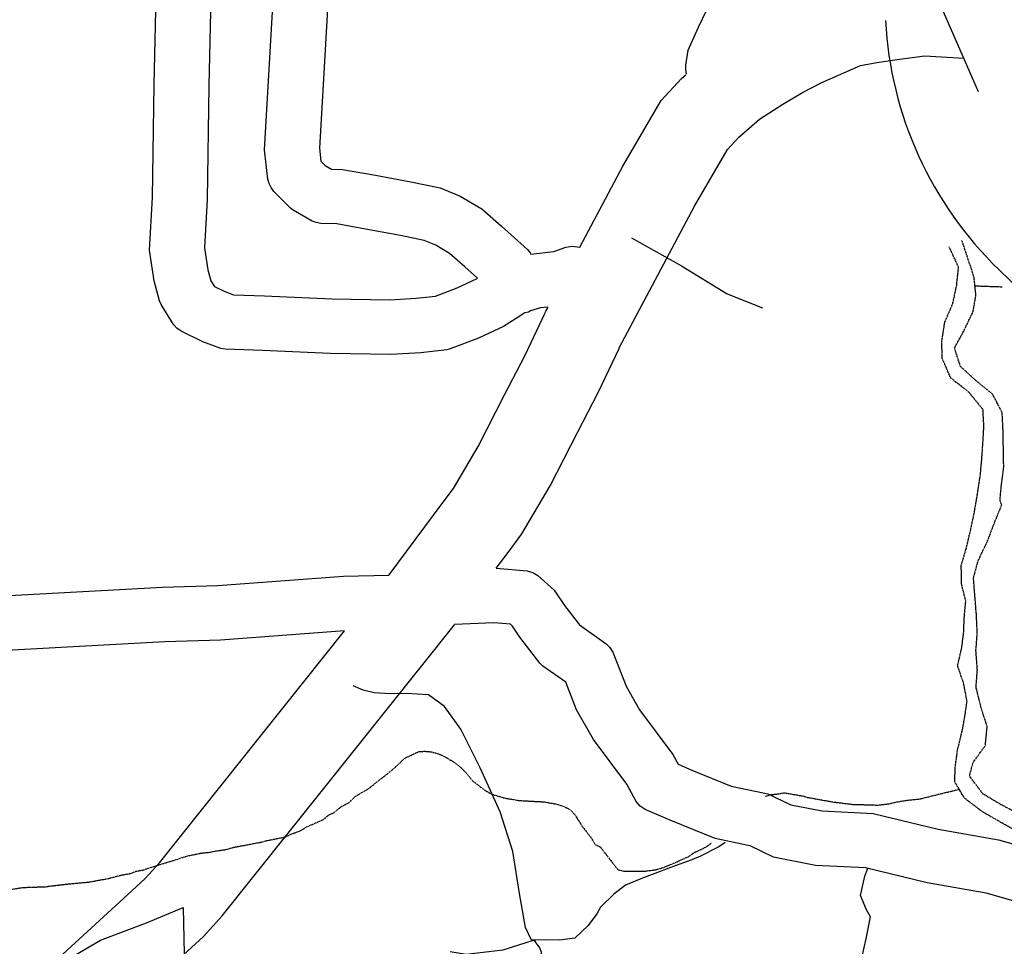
# Model space of a CAD drawing. Header units: feet. Extents: x -1605449 to -1594075, y -1717250 to -1708479.
# Tile 56 of 97: x -1599908 to -1599608, y -1712994 to -1712711. Entities that reach past the tile are written whole.
import ezdxf

# ---------------------------------------------------------------- set-up
doc = ezdxf.new("R2010")
doc.units = ezdxf.units.FT
doc.header["$MEASUREMENT"] = 0
doc.linetypes.add('stream', pattern=[1.4, 0.7, -0.1, 0.1, -0.1, 0.1, -0.1, 0.1, -0.1])
for name, color, linetype in [('61', 7, 'Continuous'), ('62', 7, 'Continuous'), ('RAMPS', 7, 'Continuous'), ('RT-MKR', 7, 'Continuous'), ('STATE_FEDERAL-RT', 2, 'Continuous'), ('STREET-RURAL', 14, 'Continuous'), ('TWP-RD', 6, 'Continuous'), ('WATERWAY', 14, 'stream')]:
    doc.layers.add(name, color=color, linetype=linetype)

# ---------------------------------------------------------------- blocks, each defined once
blk = doc.blocks.new('SR3  _')
at = {"layer": '61', "color": 0, "linetype": 'Continuous'}
blk.add_lwpolyline([(-794, 884.1), (-240.2, 893.4), (-248.8, 876.1), (-196.5, 872.5), (-141, 842), (-94.1, 822.7), (-36.7, 777.4), (-2.3, 777.9), (12.2, 815.1), (38.5, 786.4), (69.7, 781.2), (123.7, 712.9), (168.3, 698.1), (221.7, 721.5), (261.6, 725.4), (290.7, 748.5), (366.7, 768.3), (387.9, 756.5), (428.2, 758.8), (448.4, 767.6), (483.5, 759.8), (545.3, 811.7), (608.9, 872.9), (706.7, 930.6), (852.8, 985.3), (968.3, 1034.2), (985, 293.5), (985, 293.5), (967.9, 283.1), (941.4, 288), (923.5, 267.2), (945.6, 232.6), (956.1, 196), (946.8, 155.6), (955.9, 122.3), (949.7, 94.4), (933, 66.7), (927.3, 40.3), (913.1, 12.4), (914.3, -3.2), (900.8, -15.5), (903.2, -61.8), (896.4, -87.5), (898.7, -109.7), (876.8, -115.5), (881.8, -133.8), (867.9, -147.9), (870.9, -172.2), (855, -187.7), (870.4, -218.8), (858.1, -228.7), (847.8, -266.4), (819.7, -274.1), (763.4, -343.2), (743.5, -369.4), (721.2, -375.9), (708.9, -402.7), (681.4, -402.8), (639.8, -421.4), (612.9, -389.4), (565.8, -427.9), (560.3, -472.4), (500.8, -471), (503.1, -493.5), (489.8, -500.1), (477.7, -522.6), (484.7, -562.7), (456.8, -572.9), (460.2, -596.2), (478.1, -610.4), (486, -654.8), (456.4, -645.8), (432.1, -683.3), (407.1, -674.5), (415.3, -642.7), (373.1, -604.6), (333.2, -635.1), (312.4, -684), (312.1, -716.8), (282.4, -736.7), (301.5, -783.1), (298, -815.1), (298.6, -845.5), (261.4, -844.4), (238.9, -926.3), (238.9, -926.3), (174.2, -942), (129.4, -951.4), (113.6, -914.1), (81.5, -894.5), (60.6, -857), (14.5, -851.9), (3.6, -800.5), (-1.5, -758.7), (-64.5, -769), (-81.8, -794.5), (-104.1, -801.4), (-117.1, -827.1), (-147.6, -829.3), (-180.2, -841.4), (-201.6, -816.2), (-255.2, -790.9), (-279.2, -777.8), (-329.6, -798.1), (-340.3, -822.1), (-380.4, -811.5), (-389.7, -784.7), (-414, -776.7), (-419.4, -748.2), (-471.1, -733.1), (-510.8, -739.1), (-580.7, -716.3), (-585, -678.8), (-608.8, -633.3), (-621.2, -601.6), (-665.4, -577.4), (-674.4, -539.8), (-688.5, -540.9), (-701.4, -556.2), (-750.5, -563.2), (-770.1, -547.8), (-797.6, -521.6), (-833.9, -543.3), (-833.9, -543.3), (-794, 884.1)], close=True, dxfattribs=at)
at = {"layer": '61', "color": 0}
blk.add_point((63.2, 47.6), dxfattribs=at)
at = {"layer": '62', "color": 0, "linetype": 'Continuous'}
blk.add_line((-833.9, -543.3), (-794, 884.1), dxfattribs=at)
for points in [[(-794, 884.1), (-240.2, 893.4), (-248.8, 876.1), (-196.5, 872.5), (-141, 842), (-94.1, 822.7), (-36.7, 777.4), (-2.3, 777.9), (12.2, 815.1), (38.5, 786.4), (69.7, 781.2), (123.7, 712.9), (168.3, 698.1), (221.7, 721.5), (261.6, 725.4), (290.7, 748.5), (366.7, 768.3), (387.9, 756.5), (428.2, 758.8), (448.4, 767.6), (483.5, 759.8), (545.3, 811.7), (608.9, 872.9), (706.7, 930.6), (852.8, 985.3), (968.3, 1034.2), (985, 293.5)], [(985, 293.5), (967.9, 283.1), (941.4, 288), (923.5, 267.2), (945.6, 232.6), (956.1, 196), (946.8, 155.6), (955.9, 122.3), (949.7, 94.4), (933, 66.7), (927.3, 40.3), (913.1, 12.4), (914.3, -3.2), (900.8, -15.5), (903.2, -61.8), (896.4, -87.5), (898.7, -109.7), (876.8, -115.5), (881.8, -133.8), (867.9, -147.9), (870.9, -172.2), (855, -187.7), (870.4, -218.8), (858.1, -228.7), (847.8, -266.4), (819.7, -274.1), (763.4, -343.2), (743.5, -369.4), (721.2, -375.9), (708.9, -402.7), (681.4, -402.8), (639.8, -421.4), (612.9, -389.4), (565.8, -427.9), (560.3, -472.4), (500.8, -471), (503.1, -493.5), (489.8, -500.1), (477.7, -522.6), (484.7, -562.7), (456.8, -572.9), (460.2, -596.2), (478.1, -610.4), (486, -654.8), (456.4, -645.8), (432.1, -683.3), (407.1, -674.5), (415.3, -642.7), (373.1, -604.6), (333.2, -635.1), (312.4, -684), (312.1, -716.8), (282.4, -736.7), (301.5, -783.1), (298, -815.1), (298.6, -845.5), (261.4, -844.4), (238.9, -926.3)], [(238.9, -926.3), (174.2, -942), (129.4, -951.4), (113.6, -914.1), (81.5, -894.5), (60.6, -857), (14.5, -851.9), (3.6, -800.5), (-1.5, -758.7), (-64.5, -769), (-81.8, -794.5), (-104.1, -801.4), (-117.1, -827.1), (-147.6, -829.3), (-180.2, -841.4), (-201.6, -816.2), (-255.2, -790.9), (-279.2, -777.8), (-329.6, -798.1), (-340.3, -822.1), (-380.4, -811.5), (-389.7, -784.7), (-414, -776.7), (-419.4, -748.2), (-471.1, -733.1), (-510.8, -739.1), (-580.7, -716.3), (-585, -678.8), (-608.8, -633.3), (-621.2, -601.6), (-665.4, -577.4), (-674.4, -539.8), (-688.5, -540.9), (-701.4, -556.2), (-750.5, -563.2), (-770.1, -547.8), (-797.6, -521.6), (-833.9, -543.3)]]:
    blk.add_lwpolyline(points, dxfattribs=at)

msp = doc.modelspace()

# ---------------------------------------------------------------- linework, layer by layer
at = {"layer": 'RAMPS', "color": 7, "linetype": 'Continuous'}
for centre, radius, start, end in [((-1599530.35, -1712705.59), 114.3, 183.0577, 225.8301), ((-1599886.26, -1713073.12), 397.32, 24.508, 45.9458)]:
    msp.add_arc(centre, radius, start, end, dxfattribs=at)
at = {"layer": 'STATE_FEDERAL-RT', "flags": 128}
for points in [[(-1599616.21, -1712733.39), (-1599617.58, -1712730.2), (-1599635.48, -1712689.27)], [(-1599725.55, -1712811.58), (-1599725.49, -1712811.44), (-1599702.56, -1712768.22), (-1599692.51, -1712751.01), (-1599689.08, -1712747.28), (-1599682.83, -1712741.78), (-1599675.67, -1712737.17), (-1599669.74, -1712733.62), (-1599663.81, -1712730.59), (-1599652.04, -1712725.4), (-1599647.06, -1712724.5), (-1599640.19, -1712723.49), (-1599632.5, -1712722.44), (-1599620.66, -1712723.17)], [(-1599737.51, -1712780.76), (-1599724.41, -1712756.05), (-1599712.73, -1712736.07), (-1599706.58, -1712729.39), (-1599705.28, -1712728.24)], [(-1599795.63, -1712880.64), (-1599795.51, -1712880.49), (-1599779.44, -1712858.81), (-1599776, -1712854.19), (-1599768.5, -1712841.41), (-1599760.45, -1712825.67), (-1599754.19, -1712813.67), (-1599748.15, -1712800.89)], [(-1599748.15, -1712800.88), (-1599747.84, -1712800.23), (-1599747.19, -1712799.01)], [(-1599762.94, -1712878.53), (-1599759.36, -1712873.72), (-1599755.12, -1712868.01), (-1599746.57, -1712853.44), (-1599738.24, -1712837.15), (-1599731.79, -1712824.8), (-1599725.55, -1712811.57)], [(-1600008.5, -1713132.75), (-1599967.06, -1713095.59), (-1599911.43, -1713045.05), (-1599856.97, -1712995.18), (-1599852.04, -1712990.63), (-1599846.4, -1712984.42), (-1599775.69, -1712895.73), (-1599775.64, -1712895.66)], [(-1600025.19, -1713114.14), (-1599983.81, -1713077.03), (-1599928.27, -1713026.57), (-1599873.9, -1712976.78), (-1599869.81, -1712973), (-1599865.43, -1712968.2), (-1599809.15, -1712897.6)]]:
    msp.add_lwpolyline(points, dxfattribs=at)
at = {"layer": 'STREET-RURAL'}
for points in [[(-1599721.83, -1712777.87), (-1599706.6, -1712786.42), (-1599692.65, -1712794.95), (-1599681.92, -1712799.17)], [(-1599693.23, -1712962.04), (-1599695.22, -1712963.34), (-1599700.74, -1712966.19), (-1599703.41, -1712967.36), (-1599709.6, -1712969.54), (-1599718.46, -1712972.89), (-1599723.64, -1712975.07), (-1599727.16, -1712977.75), (-1599731.17, -1712981.77), (-1599732.34, -1712983.77), (-1599735.01, -1712987.29), (-1599739.02, -1712991.13), (-1599743.71, -1712991.81), (-1599747.55, -1712991.64), (-1599750.9, -1712991.81), (-1599752.24, -1712991.81), (-1599754.08, -1712987.97), (-1599755.92, -1712977.61), (-1599757.94, -1712964.74), (-1599761.79, -1712952.71), (-1599767.82, -1712939.34), (-1599773.69, -1712927.48), (-1599778.71, -1712920.63), (-1599783.56, -1712917.12), (-1599790.25, -1712916.63), (-1599795.27, -1712916.8), (-1599800.12, -1712916.47), (-1599803.47, -1712915.64), (-1599806.53, -1712914.36)], [(-1599652.54, -1713000.75), (-1599651.21, -1712994.9), (-1599650.21, -1712990.89), (-1599649.04, -1712984.7), (-1599650.21, -1712982.53), (-1599652.05, -1712978.18), (-1599650.72, -1712972.33), (-1599649.84, -1712969.89)], [(-1599788.97, -1713097.16), (-1599779.61, -1713092.47), (-1599770.58, -1713087.78), (-1599764.22, -1713082.93), (-1599759.37, -1713081.08), (-1599754.69, -1713074.73), (-1599751.7, -1713055.17), (-1599751.2, -1713042.63), (-1599750.87, -1713034.44), (-1599750.04, -1713021.4), (-1599749.72, -1713005.85), (-1599749.22, -1712999), (-1599749.22, -1712995.49), (-1599749.73, -1712994.15), (-1599751.4, -1712991.81)], [(-1599751.4, -1712991.81), (-1599760.93, -1712994.83), (-1599772.14, -1712996.18), (-1599776.99, -1712995.35)]]:
    msp.add_lwpolyline(points, dxfattribs=at)
at = {"layer": 'TWP-RD'}
for points in [[(-1599747.27, -1712799.02), (-1599749.43, -1712799.26), (-1599752.5, -1712800.12), (-1599753.15, -1712800.49), (-1599754.22, -1712800.78), (-1599756.93, -1712802.45), (-1599760.69, -1712804.9), (-1599768.34, -1712808.45), (-1599776.95, -1712811.75), (-1599777.96, -1712812), (-1599785.91, -1712812.93), (-1599794.99, -1712813.47), (-1599813.51, -1712813.15), (-1599834.13, -1712812.16), (-1599845.44, -1712811.82), (-1599846.77, -1712811.56), (-1599852.29, -1712809.52), (-1599858.89, -1712806.33), (-1599860.15, -1712805.4), (-1599861.21, -1712804.24), (-1599864.97, -1712798.21), (-1599865.46, -1712797.08), (-1599867.08, -1712791), (-1599868.45, -1712781.68), (-1599867.58, -1712765.63), (-1599867.11, -1712731.16), (-1599865.96, -1712681.41)], [(-1599849.3, -1712681.91), (-1599850.44, -1712731.46), (-1599850.93, -1712766.19), (-1599851.72, -1712780.91), (-1599850.73, -1712787.63), (-1599849.83, -1712790.98), (-1599848.75, -1712792.72), (-1599845.77, -1712794.16), (-1599842.9, -1712795.22), (-1599833.48, -1712795.51), (-1599812.96, -1712796.49), (-1599795.34, -1712796.8), (-1599787.37, -1712796.32), (-1599781.46, -1712795.63), (-1599774.84, -1712793.09), (-1599768.78, -1712790.28), (-1599768.67, -1712790.2), (-1599772.46, -1712786.76), (-1599777.18, -1712782.64), (-1599781.36, -1712780.17), (-1599784.93, -1712778.69), (-1599792.12, -1712777.2), (-1599802.71, -1712775.23), (-1599811.45, -1712773.68), (-1599816.39, -1712773.51), (-1599817.71, -1712773.25), (-1599818.97, -1712772.78), (-1599824.73, -1712769.5), (-1599825.61, -1712768.82), (-1599830.69, -1712763.76), (-1599831.5, -1712762.61), (-1599832.11, -1712761.34), (-1599832.5, -1712759.99), (-1599833.5, -1712751.06), (-1599830.32, -1712696.72)], [(-1599705.27, -1712726.61), (-1599705.27, -1712725.29), (-1599704.52, -1712720.74), (-1599701.43, -1712713.76), (-1599697.8, -1712706.29), (-1599692.57, -1712698.88), (-1599688.73, -1712693.82)], [(-1599813.68, -1712697.63), (-1599816.78, -1712750.62), (-1599816.34, -1712754.53), (-1599815.02, -1712755.85), (-1599813.09, -1712756.94), (-1599809.71, -1712757.06), (-1599799.72, -1712758.83), (-1599788.9, -1712760.85), (-1599780.02, -1712762.69), (-1599773.9, -1712765.22), (-1599767.37, -1712769.08), (-1599761.38, -1712774.31), (-1599753.47, -1712781.48), (-1599752.66, -1712782.49), (-1599752.46, -1712782.83)], [(-1599705.05, -1712728.04), (-1599705.27, -1712726.61)], [(-1599745.41, -1712782.04), (-1599741.74, -1712780.7), (-1599739.77, -1712780.48), (-1599737.51, -1712780.76)], [(-1599752.46, -1712782.83), (-1599745.41, -1712782.04)], [(-1599762.94, -1712878.53), (-1599753.57, -1712879.27), (-1599751.83, -1712879.81), (-1599750.24, -1712880.71), (-1599745.28, -1712885.19), (-1599742.18, -1712889.83), (-1599737.59, -1712895.79), (-1599729.48, -1712901.52), (-1599728.36, -1712902.69), (-1599727.49, -1712904.06), (-1599723.42, -1712914.44), (-1599719.38, -1712921.59), (-1599709.18, -1712935.23), (-1599707.55, -1712938.19), (-1599703.39, -1712939.97), (-1599691.41, -1712944.86), (-1599681.7, -1712946.9), (-1599680.33, -1712947.19), (-1599673.3, -1712950.53), (-1599663.72, -1712952.43), (-1599648.19, -1712953.18), (-1599628.43, -1712958.02), (-1599610.04, -1712961.18), (-1599598.83, -1712964.41)], [(-1599948.59, -1712888.9), (-1599864.55, -1712884.3), (-1599847.74, -1712883.78), (-1599809.39, -1712880.9), (-1599795.63, -1712880.64)], [(-1599604.9, -1712980.01), (-1599613.78, -1712977.45), (-1599631.83, -1712974.34), (-1599650.59, -1712969.75), (-1599665.75, -1712969.02), (-1599678.58, -1712966.48), (-1599685.7, -1712963.09), (-1599686.23, -1712962.98), (-1599686.23, -1712962.98), (-1599696.31, -1712960.86), (-1599709.81, -1712955.35), (-1599717.6, -1712952.03), (-1599719.11, -1712950.94), (-1599720.34, -1712949.54), (-1599723.23, -1712944.27), (-1599733.36, -1712930.72), (-1599738.51, -1712921.61), (-1599741.8, -1712913.22), (-1599748.74, -1712908.32), (-1599749.65, -1712907.45), (-1599755.73, -1712899.55), (-1599757.98, -1712896.17), (-1599758.62, -1712895.59), (-1599763.67, -1712895.19), (-1599775.64, -1712895.66)], [(-1599809.15, -1712897.6), (-1599846.86, -1712900.43), (-1599863.84, -1712900.95), (-1599947.4, -1712905.53)]]:
    msp.add_lwpolyline(points, dxfattribs=at)
at = {"layer": 'WATERWAY', "ltscale": 0.5, "flags": 128}
for points in [[(-1599588, -1712966.93), (-1599588.67, -1712966.77), (-1599594.36, -1712964.54), (-1599599.76, -1712960.64), (-1599603.95, -1712958.89), (-1599609.49, -1712955.82), (-1599614.87, -1712952.75), (-1599620.44, -1712948.52), (-1599623.36, -1712943.57), (-1599623.27, -1712939.24), (-1599622.54, -1712933.89), (-1599620.99, -1712927.52), (-1599620.24, -1712923.18), (-1599619.65, -1712919), (-1599620.75, -1712913.35), (-1599622.51, -1712908.21), (-1599621.28, -1712902.85), (-1599620.69, -1712898.34), (-1599620.46, -1712893), (-1599620.04, -1712888.49), (-1599621.3, -1712883.35), (-1599621.41, -1712877.68), (-1599619.84, -1712872.32), (-1599618.45, -1712866.46), (-1599617.38, -1712861.27), (-1599616.48, -1712855.92), (-1599615.59, -1712850.07), (-1599615.18, -1712845.56), (-1599614.78, -1712839.72), (-1599614.53, -1712835.38), (-1599614.79, -1712830.21), (-1599619.05, -1712824.96), (-1599624.61, -1712820.56), (-1599627.22, -1712814.6), (-1599627.31, -1712809.44), (-1599626.42, -1712803.59), (-1599624.03, -1712798.04), (-1599622.8, -1712792.35), (-1599622.24, -1712786.84), (-1599624.49, -1712781.88), (-1599625.11, -1712780.59)], [(-1599609.1, -1712859.28), (-1599609.63, -1712857.79), (-1599609.21, -1712853.45), (-1599608.48, -1712847.77), (-1599608.69, -1712836.27), (-1599608.95, -1712831.1), (-1599611.88, -1712825.49), (-1599617.12, -1712821.25), (-1599621.69, -1712817), (-1599623.45, -1712811.37), (-1599620.4, -1712805.81), (-1599617.83, -1712800.43), (-1599616.93, -1712795.41), (-1599617.53, -1712789.75), (-1599619.29, -1712784.45), (-1599621.2, -1712778.74)], [(-1599617.24, -1712792.51), (-1599608.99, -1712792.8)], [(-1599616.81, -1712892.44), (-1599617.24, -1712887.11), (-1599617.68, -1712881.45), (-1599616.27, -1712876.25), (-1599613.39, -1712870.2), (-1599611.49, -1712865.16), (-1599609.1, -1712859.28)], [(-1599417.44, -1713199.52), (-1599419.24, -1713199.38), (-1599423.57, -1713199.13), (-1599428.91, -1713198.56), (-1599433.92, -1713197.32), (-1599439.12, -1713194.91), (-1599444.33, -1713191.84), (-1599450.73, -1713187.79), (-1599455.96, -1713183.72), (-1599460.04, -1713178.63), (-1599464.3, -1713173.04), (-1599467.9, -1713167.44), (-1599471.16, -1713161.66), (-1599474.26, -1713156.05), (-1599477.02, -1713150.43), (-1599480.96, -1713144.34), (-1599484.55, -1713139.07), (-1599487.31, -1713133.78), (-1599490.22, -1713129.5), (-1599492.98, -1713124.05), (-1599496.23, -1713118.95), (-1599498.82, -1713113.49), (-1599501.59, -1713107.54), (-1599505.52, -1713101.94), (-1599511.26, -1713097.72), (-1599516.31, -1713094.31), (-1599521.69, -1713091.24), (-1599527.39, -1713088.84), (-1599532.3, -1713084.1), (-1599533.73, -1713078.29), (-1599533.48, -1713073.95), (-1599533.76, -1713067.79), (-1599534.53, -1713061.8), (-1599534.61, -1713057.47), (-1599535.55, -1713051.48), (-1599535.63, -1713047.15), (-1599535.89, -1713042.49), (-1599535.83, -1713036.32), (-1599535.93, -1713030.82), (-1599536.18, -1713026.49), (-1599538.11, -1713021.19), (-1599540.86, -1713015.9), (-1599544.13, -1713010.3), (-1599547.4, -1713004.19), (-1599551.49, -1712998.59), (-1599555.08, -1712993.33), (-1599558.84, -1712987.73), (-1599562.11, -1712982.12), (-1599565.71, -1712976.35), (-1599570.95, -1712971.78), (-1599577, -1712968.06), (-1599581.55, -1712965.14), (-1599586.76, -1712962.07), (-1599592.13, -1712959.67), (-1599597.67, -1712956.6), (-1599603.55, -1712953.54), (-1599609.09, -1712950.64), (-1599614.81, -1712947.25), (-1599618.9, -1712941.82), (-1599617.81, -1712937.64), (-1599614.08, -1712932.56), (-1599613.52, -1712926.72), (-1599615.28, -1712921.25), (-1599616.9, -1712914.78), (-1599616.5, -1712909.44), (-1599616.94, -1712903.61), (-1599616.54, -1712898.27), (-1599616.81, -1712892.44)], [(-1600233.67, -1713242.5), (-1600232.63, -1713242.14), (-1600230.96, -1713241.12), (-1600228.12, -1713240.43), (-1600225.13, -1713238.9), (-1600222.63, -1713237.21), (-1600218.63, -1713236), (-1600216.96, -1713234.99), (-1600213.79, -1713233.96), (-1600211.63, -1713232.94), (-1600208.96, -1713232.25), (-1600205.79, -1713231.05), (-1600203.78, -1713230.7), (-1600200.95, -1713229.51), (-1600196.61, -1713228.64), (-1600192.27, -1713227.43), (-1600189.6, -1713226.74), (-1600185.09, -1713225.53), (-1600182.59, -1713224.34), (-1600177.42, -1713222.79), (-1600175.25, -1713221.77), (-1600172.91, -1713221.42), (-1600170.07, -1713220.56), (-1600162.06, -1713219.16), (-1600159.55, -1713218.47), (-1600157.55, -1713218.11), (-1600155.05, -1713217.26), (-1600152.71, -1713216.74), (-1600149.54, -1713215.71), (-1600149.54, -1713215.71), (-1600147.37, -1713215.36), (-1600144.36, -1713214.66), (-1600142.36, -1713213.98), (-1600139.52, -1713213.62), (-1600137.52, -1713213.1), (-1600135.68, -1713212.92), (-1600127.5, -1713211.18), (-1600125.82, -1713211), (-1600122.15, -1713210.13), (-1600119.65, -1713209.44), (-1600115.98, -1713208.57), (-1600112.8, -1713208.05), (-1600108.13, -1713206.84), (-1600105.29, -1713206.48), (-1600102.78, -1713205.79), (-1600101.12, -1713205.11), (-1600098.61, -1713204.75), (-1600096.77, -1713204.24), (-1600094.77, -1713204.05), (-1600090.93, -1713203.02), (-1600086.42, -1713202.31), (-1600083.58, -1713201.79), (-1600080.41, -1713201.26), (-1600073.56, -1713199.53), (-1600070.89, -1713198.67), (-1600063.21, -1713196.94), (-1600060.37, -1713196.08), (-1600047.68, -1713193.97), (-1600037.49, -1713191.54), (-1600035.32, -1713190.85), (-1600031.32, -1713189.32), (-1600027.33, -1713186.61), (-1600024.19, -1713182.74), (-1600023.2, -1713180.56), (-1600022.55, -1713178.72), (-1600021.72, -1713177.04), (-1600020.9, -1713175.03), (-1600020.77, -1713170.85), (-1600020.32, -1713165.5), (-1600020.34, -1713162.66), (-1600019.57, -1713154.3), (-1600018.98, -1713145.1), (-1600019, -1713142.93), (-1600018.85, -1713141.09), (-1600018.36, -1713138.91), (-1600018.05, -1713136.91), (-1600017.23, -1713134.56), (-1600015.09, -1713130.53), (-1600014.77, -1713128.52), (-1600013.31, -1713123.33), (-1600013.34, -1713119.32), (-1600014.22, -1713115.15), (-1600014.23, -1713113.48), (-1600014.08, -1713111.81), (-1600013.27, -1713108.63), (-1600011.46, -1713104.6), (-1600008.55, -1713092.21), (-1600007.9, -1713090.2), (-1600004.18, -1713075.3), (-1600003.53, -1713073.29), (-1600002.72, -1713070.11), (-1600001.73, -1713068.43), (-1599999.92, -1713064.74), (-1599999.11, -1713061.06), (-1599998.81, -1713057.71), (-1599998.85, -1713052.53), (-1599999.03, -1713050.53), (-1599999.06, -1713047.86), (-1599998.59, -1713043.51), (-1599998.11, -1713040.83), (-1599997.32, -1713035.81), (-1599995.37, -1713028.28), (-1599994.9, -1713025.43), (-1599993.59, -1713021.58), (-1599992.27, -1713019.06), (-1599991.29, -1713016.71), (-1599990.64, -1713014.37), (-1599988.5, -1713010), (-1599985.69, -1713005.8), (-1599984.54, -1713004.12), (-1599982.55, -1713001.77), (-1599980.89, -1713000.08), (-1599979.24, -1712997.73), (-1599977.58, -1712996.04), (-1599971.43, -1712991.48), (-1599969.59, -1712990.46), (-1599961.59, -1712987.56), (-1599958.42, -1712986.69), (-1599956.25, -1712986.34), (-1599953.58, -1712985.65), (-1599951.74, -1712985.47), (-1599949.56, -1712985.45), (-1599942.71, -1712984.72), (-1599941.04, -1712984.21), (-1599938.37, -1712983.69), (-1599935.7, -1712982.83), (-1599932.86, -1712982.14), (-1599928.02, -1712980.59), (-1599925.19, -1712979.9), (-1599921.18, -1712978.7), (-1599921.18, -1712978.7), (-1599918.84, -1712978.34), (-1599917.01, -1712977.66), (-1599912.5, -1712976.62), (-1599907.15, -1712975.74), (-1599900.3, -1712975.51), (-1599894.45, -1712974.79), (-1599886.76, -1712974.06), (-1599884.92, -1712973.71), (-1599881.08, -1712973.01), (-1599877.24, -1712971.98), (-1599874.23, -1712971.45), (-1599872.57, -1712970.77), (-1599870.56, -1712970.42), (-1599856.88, -1712966.12), (-1599852.71, -1712965.25), (-1599850.53, -1712965.07), (-1599847.86, -1712964.54), (-1599845.19, -1712964.19), (-1599842.85, -1712963.5), (-1599834.5, -1712961.93), (-1599832.67, -1712961.41), (-1599827.15, -1712960.36), (-1599825.49, -1712959.51), (-1599822.65, -1712958.49), (-1599820.66, -1712957.3), (-1599815.66, -1712955.08), (-1599813.99, -1712953.73), (-1599812.33, -1712952.88), (-1599810, -1712951.03), (-1599807.67, -1712949.84), (-1599806.01, -1712948.15), (-1599804.18, -1712946.97), (-1599802.02, -1712945.78), (-1599794.54, -1712939.87), (-1599790.72, -1712936.33), (-1599786.39, -1712934.29), (-1599784.55, -1712934.27), (-1599782.71, -1712934.42), (-1599780.36, -1712935.07), (-1599778.01, -1712936.22), (-1599775.82, -1712937.54), (-1599774.14, -1712938.86), (-1599772.11, -1712940.85), (-1599770.25, -1712943.17), (-1599766.38, -1712946.15), (-1599764.36, -1712947.3), (-1599760.67, -1712948.44), (-1599756.15, -1712949.24), (-1599748.28, -1712949.67), (-1599744.77, -1712950.31), (-1599742.25, -1712951.13), (-1599740.57, -1712951.95), (-1599738.88, -1712953.77), (-1599736.68, -1712957.26), (-1599733.97, -1712960.75), (-1599732.95, -1712962.58), (-1599731.27, -1712963.4)], [(-1599681.02, -1712947.96), (-1599679.25, -1712947.45), (-1599677.09, -1712947.25), (-1599675.43, -1712946.89), (-1599669.91, -1712947.81), (-1599668.24, -1712948.29), (-1599660.55, -1712949.67), (-1599654.54, -1712950.42), (-1599646.87, -1712950.64), (-1599643.37, -1712950.25), (-1599641.21, -1712949.72), (-1599637.89, -1712949.17), (-1599634.06, -1712948.77), (-1599622.03, -1712945.82)], [(-1599731.27, -1712963.4), (-1599725.92, -1712970.35), (-1599723.91, -1712970.82), (-1599717.41, -1712970.73), (-1599714.59, -1712970.35), (-1599712.59, -1712969.82), (-1599709.11, -1712968.43), (-1599704.48, -1712966.36), (-1599702.83, -1712965.17), (-1599700.18, -1712963.96), (-1599698.36, -1712962.93), (-1599697.44, -1712962.12)]]:
    msp.add_lwpolyline(points, dxfattribs=at)

# ---------------------------------------------------------------- block references
at = {"layer": 'RT-MKR', "color": 7, "xscale": 0.09583348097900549, "yscale": 0.09583348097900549, "zscale": 0.08333333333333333}
msp.add_blockref('SR3  _', (-1599951.08, -1713080.93), dxfattribs=at)

doc.saveas('drawing.dxf')
